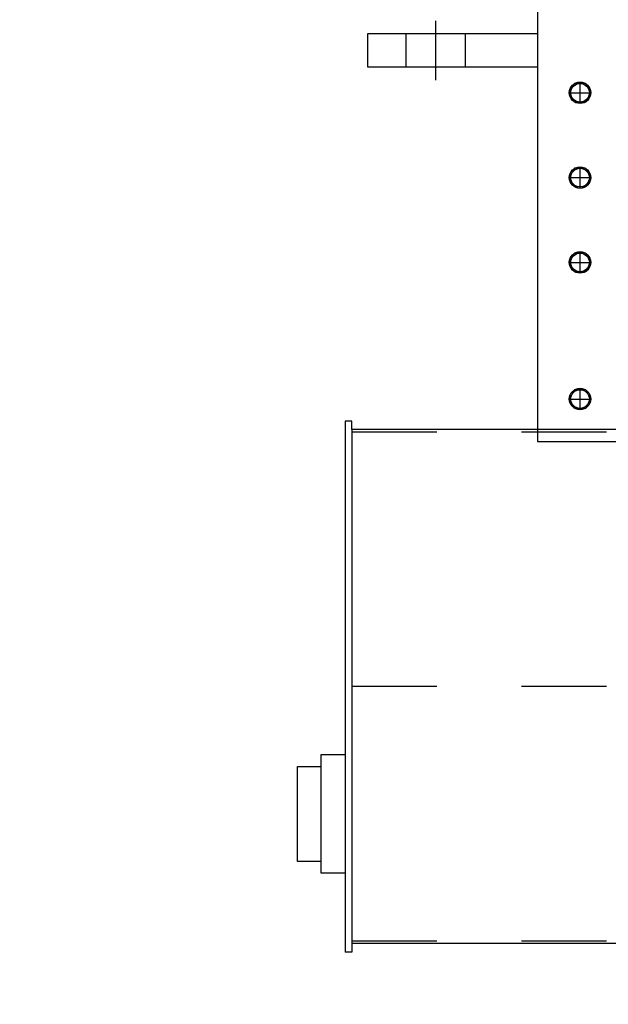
# Model space of a CAD drawing. Header units: metres. Extents: x 70279.8 to 70377.7, y 409251.8 to 409331.5.
# Tile 160 of 244: x 70322.058 to 70322.752, y 409322.425 to 409323.586. Entities that reach past the tile are written whole.
import ezdxf

# ---------------------------------------------------------------- set-up
doc = ezdxf.new("R2010")
doc.units = ezdxf.units.M
for name, pattern in [('DASHED', [0.75, 0.5, -0.25]), ('NASCOSTA', [9.525, 6.35, -3.175]), ('TRATTOPUNTO', [25.4, 12.7, -6.35, 0, -6.35])]:
    doc.linetypes.add(name, pattern=pattern)
doc.styles.add('MACG_standaard', font='arial.ttf', dxfattribs={"height": 2})
doc.dimstyles.new('MACG_standaard', dxfattribs={"dimscale": 0, "dimtxt": 2, "dimasz": 2, "dimexe": 1, "dimexo": 0.1, "dimgap": 1, "dimtad": 0, "dimzin": 1, "dimtxsty": 'MACG_standaard', "dimcen": 0, "dimclrd": 256, "dimclre": 256, "dimclrt": 256, "dimazin": 0, "dimtfac": 1, "dimtofl": 0, "dimtmove": 1, "dimatfit": 3, "dimfxl": 1, "dimfxlon": 1, "dimtfill": 1, "dimlwd": -1, "dimlwe": -1, "dimarcsym": 0})

# ---------------------------------------------------------------- blocks, each defined once
blk = doc.blocks.new('*D2189')
at = {"transparency": 16777216}
for p, q in [((70323.3, 409322.472), (70323.3, 409322.0309)), ((70318.9, 409322.3832), (70318.9, 409322.0309)), ((70319.4, 409322.2809), (70320.1914, 409322.2809)), ((70322.8, 409322.2809), (70322.0086, 409322.2809))]:
    blk.add_line(p, q, dxfattribs=at)
for points in [[(70319.4, 409322.3642), (70319.4, 409322.1975), (70318.9, 409322.2809)], [(70322.8, 409322.3642), (70322.8, 409322.1975), (70323.3, 409322.2809)]]:
    blk.add_solid(points, dxfattribs=at)
at = {"layer": 'Defpoints', "color": 0, "transparency": 16777216}
for p in [(70323.3, 409322.497), (70318.9, 409322.4082), (70318.9, 409322.2809)]:
    blk.add_point(p, dxfattribs=at)
at = {"transparency": 16777216, "insert": (70321.1, 409322.2809), "char_height": 0.5, "attachment_point": 5, "style": 'MACG_standaard', "bg_fill": 3, "box_fill_scale": 1.1, "bg_fill_color": 256, "bg_fill_true_color": 13158600, "bg_fill_transparency": 0}
blk.add_mtext('4,40', dxfattribs=at)
blk = doc.blocks.new('A$C22F33A84')
at = {"color": 0, "linetype": 'Continuous'}
for p, q in [((1.7, 19.1), (12.7, 25.4)), ((23.7, 19.1), (12.7, 25.4)), ((1.7, 6.4), (1.7, 19.1)), ((23.7, 6.4), (23.7, 19.1)), ((1.7, 6.4), (12.7, 0)), ((23.7, 6.4), (12.7, 0))]:
    blk.add_line(p, q, dxfattribs=at)
blk.add_circle((12.7, 12.7), 12.7)
blk.add_circle((12.7, 12.7), 11, dxfattribs=at)
blk = doc.blocks.new('Reactor_20170118')
at = {"color": 7, "ltscale": 0.1}
for p, q in [((-631, 1511), (-631, -1511)), ((-831, -1070), (-831, -1030)), ((-831, -1030), (-631, -1030)), ((-631, -1050), (-631, -1065)), ((-631, -1070), (-831, -1070)), ((-850, -1487), (-858, -1487)), ((-858, -1487), (-858, -2113)), ((-850, -1497), (-850, -1487)), ((850, -1497), (-850, -1497)), ((-850, -1497), (-850, -2103)), ((-850, -1497), (-850, -2103)), ((-631, -1511), (631, -1511)), ((-886, -2006), (-886, -1880)), ((-886, -1880), (-858, -1880)), ((-858, -1880), (-858, -2020)), ((-914, -2006), (-914, -1894)), ((-914, -1894), (-886, -1894)), ((-886, -2006), (-914, -2006)), ((-886, -2020), (-886, -2006)), ((-858, -2020), (-886, -2020)), ((850, -2103), (-850, -2103)), ((-850, -2103), (-850, -2113)), ((-850, -2113), (-858, -2113))]:
    blk.add_line(p, q, dxfattribs=at)
at = {"color": 7, "linetype": 'TRATTOPUNTO', "ltscale": 0.1}
for p, q in [((-751, -1085), (-751, -1015)), ((-581, -1112.7), (-581, -1087.3)), ((-593.7, -1100), (-568.3, -1100)), ((-581, -1212.7), (-581, -1187.3)), ((-593.7, -1200), (-568.3, -1200)), ((-581, -1312.7), (-581, -1287.3)), ((-593.7, -1300), (-568.3, -1300)), ((-581, -1473.7), (-581, -1448.3)), ((-593.7, -1461), (-568.3, -1461)), ((850, -1800), (-850, -1800))]:
    blk.add_line(p, q, dxfattribs=at)
at = {"color": 7, "linetype": 'NASCOSTA', "ltscale": 0.1}
for p, q in [((-786, -1070), (-786, -1030)), ((-716, -1070), (-716, -1030)), ((850, -1500), (-850, -1500)), ((850, -2100), (-850, -2100))]:
    blk.add_line(p, q, dxfattribs=at)
at = {"color": 7, "rotation": 89.99999999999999}
for p in [(-568.3, -1112.7), (-568.3, -1212.7), (-568.3, -1312.7), (-568.3, -1473.7)]:
    blk.add_blockref('A$C22F33A84', p, dxfattribs=at)

msp = doc.modelspace()

# ---------------------------------------------------------------- hatches: boundary and pattern name
at = {"linetype": 'DASHED'}
h = msp.add_hatch(dxfattribs=at)
h.set_pattern_fill('ANSI31', color=256)
h.set_pattern_definition([(45, (70275, 409260.7), (-0.08838835, 0.08838835), [])])
h.paths.add_polyline_path([(70318.6, 409327.65), (70318.6, 409321.4598, -0.267949), (70318.9, 409321.4598), (70318.9, 409327.35), (70323.5402, 409327.35, -0.131652), (70323.5, 409327.5, -0.131652), (70323.5402, 409327.65)])

# ---------------------------------------------------------------- next in the draw order: dimensions: what is measured, and where the dimension line sits
dim = msp.add_linear_dim(base=(70318.9, 409322.2809), p1=(70323.3, 409322.497), p2=(70318.9, 409322.4082), dimstyle='MACG_standaard')
dim.commit()
dim.dimension.update_dxf_attribs({"geometry": '*D2189', "text_midpoint": (70321.1, 409322.2809)})

# ---------------------------------------------------------------- next in the draw order: block references
at = {"xscale": 0.001, "yscale": 0.001, "zscale": 0.001}
msp.add_blockref('Reactor_20170118', (70323.3, 409324.6), dxfattribs=at)

doc.saveas('drawing.dxf')
